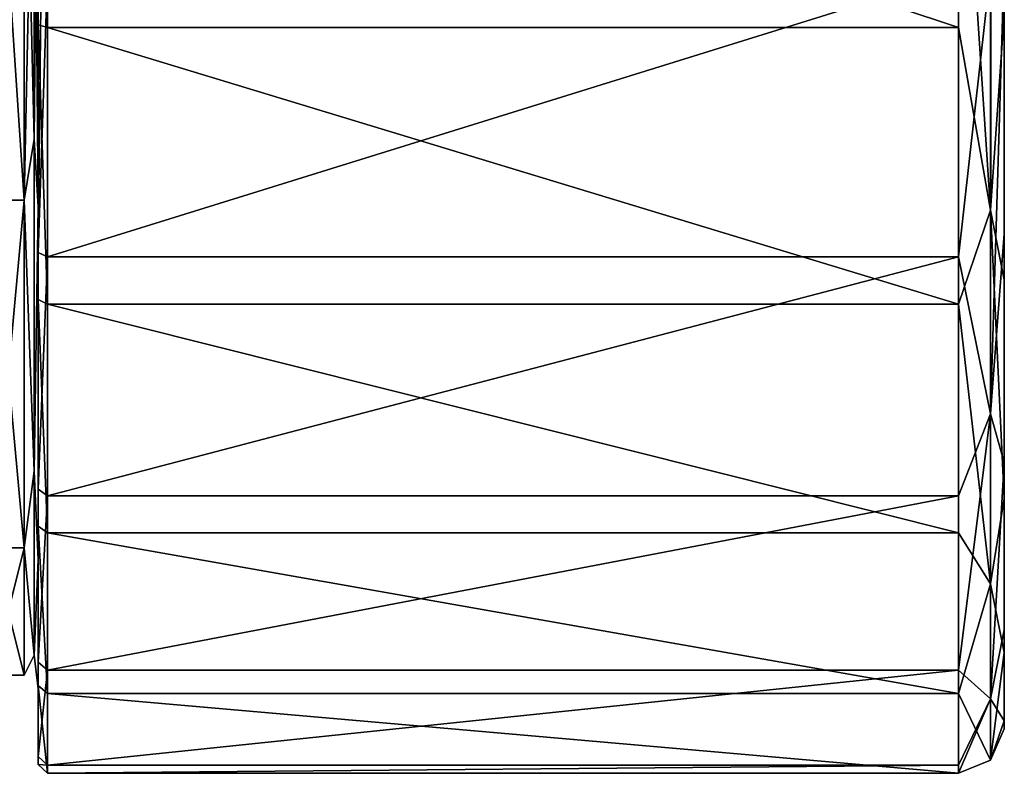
# Model space of a CAD drawing. Header units: metres. Extents: x -150 to 150, y -127 to 84.
# Tile 32 of 35: x 128 to 150, y -23 to -6. Entities that reach past the tile are written whole.
import ezdxf

# ---------------------------------------------------------------- set-up
doc = ezdxf.new("R2010")
doc.units = ezdxf.units.M
doc.layers.add('solid_26009713_SW0001', color=7, linetype='CONTINUOUS')

msp = doc.modelspace()

# ---------------------------------------------------------------- linework, layer by layer
at = {"layer": 'solid_26009713_SW0001'}
for points in [[(149.55748, -21.867641, -2.603015), (149.55748, 21.867641, -2.603015), (149.55748, 21.697147, 3.768718)], [(149.55748, -20.206192, -8.756664), (149.55748, 20.206192, -8.756664), (149.55748, 21.867641, -2.603015)], [(149.55748, -21.867641, -2.603015), (149.55748, -20.206192, -8.756664), (149.55748, 21.867641, -2.603015)], [(149.55748, -21.697147, 3.768718), (149.55748, 21.697147, 3.768718), (149.55748, 19.709021, 9.824656)], [(149.55748, -21.697147, 3.768718), (149.55748, -21.867641, -2.603015), (149.55748, 21.697147, 3.768718)], [(149.55748, -16.852205, -14.17648), (149.55748, 16.852205, -14.17648), (149.55748, 20.206192, -8.756664)], [(149.55748, -20.206192, -8.756664), (149.55748, -16.852205, -14.17648), (149.55748, 20.206192, -8.756664)], [(149.55748, -19.709021, 9.824656), (149.55748, 19.709021, 9.824656), (149.55748, 16.070044, 15.057329)], [(149.55748, -19.709021, 9.824656), (149.55748, -21.697147, 3.768718), (149.55748, 19.709021, 9.824656)], [(149.55748, -12.086285, -18.408995), (149.55748, 12.086285, -18.408995), (149.55748, 16.852205, -14.17648)], [(149.55748, -16.852205, -14.17648), (149.55748, -12.086285, -18.408995), (149.55748, 16.852205, -14.17648)], [(149.55748, -16.070044, 15.057329), (149.55748, 16.070044, 15.057329), (149.55748, 11.085007, 19.028715)], [(149.55748, -16.070044, 15.057329), (149.55748, -19.709021, 9.824656), (149.55748, 16.070044, 15.057329)], [(149.55748, -12.086285, -18.408995), (149.55748, -6.307425, -21.099428), (149.55748, 12.086285, -18.408995)], [(149.55748, -11.085007, 19.028715), (149.55748, 11.085007, 19.028715), (149.55748, 5.181652, 21.403736)], [(149.55748, -11.085007, 19.028715), (149.55748, -16.070044, 15.057329), (149.55748, 11.085007, 19.028715)], [(149.55748, -5.181652, 21.403736), (149.55748, -11.085007, 19.028715), (149.55748, 5.181652, 21.403736)], [(128.199997, -10.349986, -17.926733), (127.5, -10.349987, -17.926733), (127.5, 0, -20.700001)], [(128.199997, -10.349986, -17.926733), (127.5, 0, -20.700001), (128.199997, 0, -20.700001)], [(128.412125, -9.019518, -18.729221), (128.199997, 0, -20.700001), (128.412125, 0, -20.787868)], [(128.199997, -10.349986, -17.926733), (128.199997, 0, -20.700001), (128.412125, -9.019518, -18.729221)], [(128.199997, -10.349986, 17.926733), (128.412125, 0, 20.787868), (128.199997, 0, 20.700001)], [(128.199997, -10.349986, 17.926733), (128.412125, -9.019518, 18.729221), (128.412125, 0, 20.787868)], [(128.412125, -9.019518, 18.729221), (128.5, 0, 21), (128.412125, 0, 20.787868)], [(128.412125, 0, -20.787868), (128.5, 0, -21), (128.5, -10.497837, -18.18778)], [(128.5, 0, -21), (128.5, -6.005423, -21.773163), (128.5, -11.579017, -19.392323)], [(128.5, -10.497837, -18.18778), (128.5, 0, -21), (128.5, -11.579017, -19.392323)], [(149.257004, 0, -22.714849), (149.257004, -10.569992, -20.105713), (148.557724, 0, -23)], [(149.257004, 0, -22.714849), (149.55748, -6.307425, -21.099428), (149.257004, -10.569992, -20.105713)], [(128.199997, 0, 20.700001), (127.5, 0, 20.700001), (127.5, -10.349987, 17.926733)], [(128.199997, -10.349986, 17.926733), (128.199997, 0, 20.700001), (127.5, -10.349987, 17.926733)], [(128.412125, -9.019518, 18.729221), (128.5, -10.497843, 18.187777), (128.5, 0, 21)], [(128.412125, -9.019518, -18.729221), (128.412125, 0, -20.787868), (128.5, -10.497837, -18.18778)], [(128.5, -10.497843, 18.187777), (128.5, -4.076435, 22.215277), (128.5, 0, 21)], [(128.504959, 0, -22.808908), (128.504959, -6.531157, -21.85384), (128.5, -6.005423, -21.773163)], [(128.504959, 0, -22.808908), (128.704758, 0, -23), (128.704758, -6.585874, -22.03693)], [(128.504959, 0, -22.808908), (128.704758, -6.585874, -22.03693), (128.504959, -6.531157, -21.85384)], [(128.704758, 0, -23), (148.557724, 0, -23), (148.557724, -6.585874, -22.03693)], [(128.704758, -6.585874, -22.03693), (128.704758, 0, -23), (148.557724, -6.585874, -22.03693)], [(149.257004, -10.569992, -20.105713), (148.557724, -6.585874, -22.03693), (148.557724, 0, -23)], [(128.5, -10.497843, 18.187777), (128.5, -14.880136, 16.991688), (128.5, -4.076435, 22.215277)], [(128.504959, -5.366802, 22.168531), (128.5, -4.076435, 22.215277), (128.5, -14.880136, 16.991688)], [(149.257004, -5.344671, 22.077112), (148.557724, -5.411765, 22.354258), (148.557724, -11.58613, 19.868608)], [(149.257004, -15.003987, 17.054173), (149.257004, -5.344671, 22.077112), (148.557724, -11.58613, 19.868608)], [(149.257004, -15.003987, 17.054173), (149.55748, -11.085007, 19.028715), (149.55748, -5.181652, 21.403736)], [(149.257004, -15.003987, 17.054173), (149.55748, -5.181652, 21.403736), (149.263947, -5.343057, 22.070446)], [(149.257004, -15.003987, 17.054173), (149.263947, -5.343057, 22.070446), (149.257004, -5.344671, 22.077112)], [(128.504959, -11.489869, 19.703533), (128.504959, -5.366802, 22.168531), (128.5, -14.880136, 16.991688)], [(128.566528, -5.398715, 22.30035), (128.504959, -5.366802, 22.168531), (128.504959, -11.489869, 19.703533)], [(128.566528, -5.398715, 22.30035), (128.504959, -11.489869, 19.703533), (128.704758, -5.411765, 22.354258)], [(128.504959, -11.489869, 19.703533), (128.704758, -11.58613, 19.868608), (128.704758, -5.411765, 22.354258)], [(128.704758, -11.58613, 19.868608), (148.557724, -5.411765, 22.354258), (128.704758, -5.411765, 22.354258)], [(128.704758, -11.58613, 19.868608), (148.557724, -11.58613, 19.868608), (148.557724, -5.411765, 22.354258)], [(128.504959, -6.531157, -21.85384), (128.5, -11.579017, -19.392323), (128.5, -6.005423, -21.773163)], [(149.257004, -10.569992, -20.105713), (149.55748, -6.307425, -21.099428), (149.55748, -12.086285, -18.408995)], [(128.504959, -6.531157, -21.85384), (128.504959, -12.51536, -19.068615), (128.5, -11.579017, -19.392323)], [(128.504959, -6.531157, -21.85384), (128.704758, -6.585874, -22.03693), (128.704758, -12.620213, -19.228371)], [(128.504959, -6.531157, -21.85384), (128.704758, -12.620213, -19.228371), (128.504959, -12.51536, -19.068615)], [(128.704758, -6.585874, -22.03693), (148.557724, -6.585874, -22.03693), (148.557724, -12.620213, -19.228371)], [(128.704758, -12.620213, -19.228371), (128.704758, -6.585874, -22.03693), (148.557724, -12.620213, -19.228371)], [(149.257004, -10.569992, -20.105713), (148.557724, -12.620213, -19.228371), (148.557724, -6.585874, -22.03693)], [(128.199997, -10.349986, 17.926733), (128.412125, -16.252609, 12.961023), (128.412125, -9.019518, 18.729221)], [(128.199997, -10.349986, -17.926733), (128.412125, -9.019518, -18.729221), (128.412125, -16.252609, -12.961023)], [(128.412125, -9.019518, -18.729221), (128.5, -10.497837, -18.18778), (128.412125, -16.252609, -12.961023)], [(128.412125, -16.252609, 12.961023), (128.5, -10.497843, 18.187777), (128.412125, -9.019518, 18.729221)], [(128.199997, -10.349986, 17.926733), (127.5, -10.349987, 17.926733), (127.5, -17.926722, 10.350007)], [(128.199997, -10.349986, 17.926733), (127.5, -17.926722, 10.350007), (128.199997, -17.926722, 10.350007)], [(128.199997, -17.926722, -10.350007), (127.5, -10.349987, -17.926733), (128.199997, -10.349986, -17.926733)], [(128.199997, -17.926722, -10.350007), (127.5, -17.926722, -10.350007), (127.5, -10.349987, -17.926733)], [(128.199997, -10.349986, 17.926733), (128.199997, -17.926722, 10.350007), (128.412125, -16.252609, 12.961023)], [(128.199997, -17.926722, -10.350007), (128.199997, -10.349986, -17.926733), (128.412125, -16.252609, -12.961023)], [(128.412125, -16.252609, -12.961023), (128.5, -10.497837, -18.18778), (128.5, -18.185907, -10.501084)], [(128.412125, -16.252609, 12.961023), (128.5, -18.185911, 10.501079), (128.5, -10.497843, 18.187777)], [(128.5, -10.497837, -18.18778), (128.5, -16.318838, -15.615098), (128.5, -19.883591, -10.713478)], [(128.5, -18.185907, -10.501084), (128.5, -10.497837, -18.18778), (128.5, -19.883591, -10.713478)], [(128.5, -10.497837, -18.18778), (128.5, -11.579017, -19.392323), (128.5, -16.318838, -15.615098)], [(128.5, -10.497843, 18.187777), (128.5, -18.185911, 10.501079), (128.5, -14.880136, 16.991688)], [(149.257004, -10.569992, -20.105713), (149.257004, -18.711744, -12.877697), (148.557724, -12.620213, -19.228371)], [(149.257004, -10.569992, -20.105713), (149.55748, -12.086285, -18.408995), (149.55748, -16.852205, -14.17648)], [(149.257004, -10.569992, -20.105713), (149.55748, -16.852205, -14.17648), (149.257004, -18.711744, -12.877697)], [(149.257004, -15.003987, 17.054173), (149.55748, -16.070044, 15.057329), (149.55748, -11.085007, 19.028715)], [(128.504959, -16.650715, 15.588459), (128.504959, -11.489869, 19.703533), (128.5, -14.880136, 16.991688)], [(128.504959, -12.51536, -19.068615), (128.5, -16.318838, -15.615098), (128.5, -11.579017, -19.392323)], [(128.504959, -16.650715, 15.588459), (128.704758, -11.58613, 19.868608), (128.504959, -11.489869, 19.703533)], [(128.504959, -16.650715, 15.588459), (128.704758, -16.790213, 15.719057), (128.704758, -11.58613, 19.868608)], [(128.704758, -16.790213, 15.719057), (148.557724, -16.790213, 15.719057), (148.557724, -11.58613, 19.868608)], [(128.704758, -11.58613, 19.868608), (128.704758, -16.790213, 15.719057), (148.557724, -11.58613, 19.868608)], [(149.257004, -15.003987, 17.054173), (148.557724, -11.58613, 19.868608), (148.557724, -16.790213, 15.719057)], [(128.504959, -12.51536, -19.068615), (128.504959, -17.45146, -14.686485), (128.5, -16.318838, -15.615098)], [(128.504959, -12.51536, -19.068615), (128.704758, -12.620213, -19.228371), (128.704758, -17.597668, -14.809527)], [(128.504959, -12.51536, -19.068615), (128.704758, -17.597668, -14.809527), (128.504959, -17.45146, -14.686485)], [(128.704758, -12.620213, -19.228371), (148.557724, -12.620213, -19.228371), (148.557724, -17.597668, -14.809527)], [(128.704758, -17.597668, -14.809527), (128.704758, -12.620213, -19.228371), (148.557724, -17.597668, -14.809527)], [(149.257004, -18.711744, -12.877697), (148.557724, -17.597668, -14.809527), (148.557724, -12.620213, -19.228371)], [(128.5, -18.185911, 10.501079), (128.5, -18.862747, 12.423067), (128.5, -14.880136, 16.991688)], [(128.504959, -16.650715, 15.588459), (128.5, -14.880136, 16.991688), (128.5, -18.862747, 12.423067)], [(149.257004, -15.003987, 17.054173), (148.557724, -16.790213, 15.719057), (148.557724, -20.588194, 10.25311)], [(149.257004, -21.216442, 8.113382), (149.257004, -15.003987, 17.054173), (148.557724, -20.588194, 10.25311)], [(149.257004, -21.216442, 8.113382), (149.55748, -16.070044, 15.057329), (149.257004, -15.003987, 17.054173)], [(149.257004, -21.216442, 8.113382), (149.55748, -19.709021, 9.824656), (149.55748, -16.070044, 15.057329)], [(128.199997, -17.926722, 10.350007), (128.412125, -20.266672, 4.625736), (128.412125, -16.252609, 12.961023)], [(128.199997, -17.926722, -10.350007), (128.412125, -16.252609, -12.961023), (128.412125, -20.266672, -4.625736)], [(128.412125, -16.252609, -12.961023), (128.5, -18.185907, -10.501084), (128.412125, -20.266672, -4.625736)], [(128.412125, -20.266672, 4.625736), (128.5, -18.185911, 10.501079), (128.412125, -16.252609, 12.961023)], [(128.504959, -17.45146, -14.686485), (128.5, -19.883591, -10.713478), (128.5, -16.318838, -15.615098)], [(128.504959, -20.417141, 10.167924), (128.504959, -16.650715, 15.588459), (128.5, -18.862747, 12.423067)], [(128.504959, -20.417141, 10.167924), (128.704758, -16.790213, 15.719057), (128.504959, -16.650715, 15.588459)], [(128.504959, -20.417141, 10.167924), (128.704758, -20.588194, 10.25311), (128.704758, -16.790213, 15.719057)], [(128.704758, -20.588194, 10.25311), (148.557724, -20.588194, 10.25311), (148.557724, -16.790213, 15.719057)], [(128.704758, -16.790213, 15.719057), (128.704758, -20.588194, 10.25311), (148.557724, -16.790213, 15.719057)], [(149.257004, -18.711744, -12.877697), (149.55748, -16.852205, -14.17648), (149.55748, -20.206192, -8.756664)], [(128.504959, -17.45146, -14.686485), (128.504959, -20.926085, -9.07443), (128.5, -19.883591, -10.713478)], [(128.504959, -17.45146, -14.686485), (128.704758, -17.597668, -14.809527), (128.704758, -21.101402, -9.150455)], [(128.504959, -17.45146, -14.686485), (128.704758, -21.101402, -9.150455), (128.504959, -20.926085, -9.07443)], [(128.704758, -17.597668, -14.809527), (148.557724, -17.597668, -14.809527), (148.557724, -21.101402, -9.150455)], [(128.704758, -21.101402, -9.150455), (128.704758, -17.597668, -14.809527), (148.557724, -21.101402, -9.150455)], [(149.257004, -18.711744, -12.877697), (148.557724, -21.101402, -9.150455), (148.557724, -17.597668, -14.809527)], [(128.199997, -17.926722, 10.350007), (127.5, -17.926722, 10.350007), (127.5, -20.700001, 0)], [(128.199997, -20.700001, 0), (127.5, -20.700001, 0), (127.5, -17.926722, -10.350007)], [(128.199997, -17.926722, 10.350007), (127.5, -20.700001, 0), (128.199997, -20.700001, 0)], [(128.199997, -20.700001, 0), (127.5, -17.926722, -10.350007), (128.199997, -17.926722, -10.350007)], [(128.199997, -17.926722, 10.350007), (128.199997, -20.700001, 0), (128.412125, -20.266672, 4.625736)], [(128.199997, -20.700001, 0), (128.199997, -17.926722, -10.350007), (128.412125, -20.266672, -4.625736)], [(128.412125, -20.266672, -4.625736), (128.5, -18.185907, -10.501084), (128.5, -20.999998, -0.000003)], [(128.412125, -20.266672, 4.625736), (128.5, -20.999998, -0.000003), (128.5, -18.185911, 10.501079)], [(128.5, -18.185907, -10.501084), (128.5, -19.883591, -10.713478), (128.5, -22.016584, -5.040416)], [(128.5, -20.999998, -0.000003), (128.5, -18.185907, -10.501084), (128.5, -22.016584, -5.040416)], [(128.5, -18.185911, 10.501079), (128.5, -21.487101, 6.959907), (128.5, -18.862747, 12.423067)], [(128.5, -18.185911, 10.501079), (128.5, -20.999998, -0.000003), (128.5, -21.487101, 6.959907)], [(128.504959, -20.417141, 10.167924), (128.5, -18.862747, 12.423067), (128.5, -21.487101, 6.959907)], [(149.257004, -18.711744, -12.877697), (149.257004, -22.554853, -2.691292), (148.557724, -21.101402, -9.150455)], [(149.257004, -18.711744, -12.877697), (149.55748, -20.206192, -8.756664), (149.257004, -22.554853, -2.691292)], [(149.257004, -21.216442, 8.113382), (149.55748, -21.697147, 3.768718), (149.55748, -19.709021, 9.824656)], [(128.504959, -20.926085, -9.07443), (128.5, -22.016584, -5.040416), (128.5, -19.883591, -10.713478)], [(128.199997, -20.700001, 0), (128.412125, -20.266672, -4.625736), (128.412125, -20.266672, 4.625736)], [(128.412125, -20.266672, -4.625736), (128.5, -20.999998, -0.000003), (128.412125, -20.266672, 4.625736)], [(149.257004, -22.554853, -2.691292), (149.55748, -20.206192, -8.756664), (149.55748, -21.867641, -2.603015)], [(128.504959, -22.473728, 3.895875), (128.504959, -20.417141, 10.167924), (128.5, -21.487101, 6.959907)], [(128.504959, -22.473728, 3.895875), (128.704758, -20.588194, 10.25311), (128.504959, -20.417141, 10.167924)], [(128.504959, -22.473728, 3.895875), (128.704758, -22.662012, 3.928514), (128.704758, -20.588194, 10.25311)], [(128.704758, -22.662012, 3.928514), (148.557724, -22.662012, 3.928514), (148.557724, -20.588194, 10.25311)], [(128.704758, -20.588194, 10.25311), (128.704758, -22.662012, 3.928514), (148.557724, -20.588194, 10.25311)], [(149.257004, -21.216442, 8.113382), (148.557724, -20.588194, 10.25311), (148.557724, -22.662012, 3.928514)], [(128.504959, -20.926085, -9.07443), (128.504959, -22.648249, -2.702436), (128.5, -22.016584, -5.040416)], [(128.5, -20.999998, -0.000003), (128.5, -22.564234, 0.99559), (128.5, -21.487101, 6.959907)], [(128.5, -20.999998, -0.000003), (128.5, -22.016584, -5.040416), (128.5, -22.564234, 0.99559)], [(128.504959, -20.926085, -9.07443), (128.704758, -21.101402, -9.150455), (128.704758, -22.837994, -2.725077)], [(128.504959, -20.926085, -9.07443), (128.704758, -22.837994, -2.725077), (128.504959, -22.648249, -2.702436)], [(128.704758, -21.101402, -9.150455), (148.557724, -21.101402, -9.150455), (148.557724, -22.837994, -2.725077)], [(128.704758, -22.837994, -2.725077), (128.704758, -21.101402, -9.150455), (148.557724, -22.837994, -2.725077)], [(149.257004, -22.554853, -2.691292), (148.557724, -22.837994, -2.725077), (148.557724, -21.101402, -9.150455)], [(149.257004, -21.216442, 8.113382), (148.557724, -22.662012, 3.928514), (148.557724, -22.837994, -2.725077)], [(149.257004, -22.554853, -2.691292), (149.257004, -21.216442, 8.113382), (148.557724, -22.837994, -2.725077)], [(149.257004, -22.554853, -2.691292), (149.55748, -21.697147, 3.768718), (149.257004, -21.216442, 8.113382)], [(128.504959, -22.473728, 3.895875), (128.5, -21.487101, 6.959907), (128.5, -22.564234, 0.99559)], [(149.257004, -22.554853, -2.691292), (149.55748, -21.867641, -2.603015), (149.55748, -21.697147, 3.768718)], [(128.504959, -22.648249, -2.702436), (128.5, -22.564234, 0.99559), (128.5, -22.016584, -5.040416)], [(128.504959, -22.648249, -2.702436), (128.504959, -22.473728, 3.895875), (128.5, -22.564234, 0.99559)], [(128.504959, -22.648249, -2.702436), (128.704758, -22.662012, 3.928514), (128.504959, -22.473728, 3.895875)], [(128.504959, -22.648249, -2.702436), (128.704758, -22.837994, -2.725077), (128.704758, -22.662012, 3.928514)], [(128.704758, -22.837994, -2.725077), (148.557724, -22.837994, -2.725077), (148.557724, -22.662012, 3.928514)], [(128.704758, -22.662012, 3.928514), (128.704758, -22.837994, -2.725077), (148.557724, -22.662012, 3.928514)]]:
    msp.add_3dface(points, dxfattribs=at)

doc.saveas('drawing.dxf')
